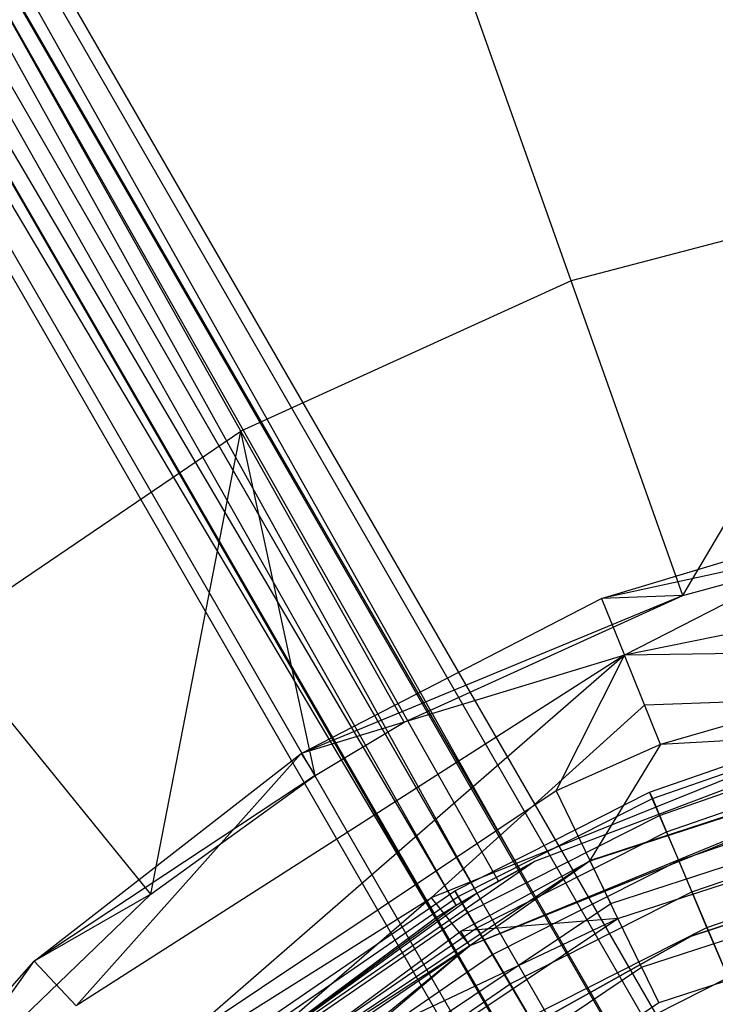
# Model space of a CAD drawing. Extents: x 5.4 to 34.8, y -14.7 to 14.7.
# Tile 175 of 251: x 17.8 to 19.1, y 2.4 to 4.2. Entities that reach past the tile are written whole.
import ezdxf

# ---------------------------------------------------------------- set-up
doc = ezdxf.new("R2010")
doc.units = 0
doc.header["$LTSCALE"] = 2.54
doc.layers.get('0').update_dxf_attribs({"color": 13, "linetype": 'CONTINUOUS'})

# ---------------------------------------------------------------- blocks, each defined once
blk = doc.blocks.new('BOHO_S_PM_7777_STL')
at = {"color": 0}
for p, q in [((19.0231, 2.2532, 21.0794), (16.2731, 7.0163, 21.0794)), ((19.0231, 2.2532, 21.0794), (16.2731, 7.0163, 21.0794)), ((19.0028, 2.2414, 21.1669), (16.2528, 7.0046, 21.1669)), ((18.7007, 2.642, 21.2294), (16.2528, 7.0046, 21.1669)), ((18.7007, 2.642, 21.2294), (16.2528, 7.0046, 21.1669)), ((19.0028, 2.2414, 21.1669), (16.2528, 7.0046, 21.1669)), ((19.0028, 2.2414, 20.9919), (16.2528, 7.0046, 20.9919)), ((19.0028, 2.2414, 20.9919), (16.2528, 7.0046, 20.9919)), ((16.1974, 6.9726, 21.231), (18.7007, 2.642, 21.2294)), ((18.6219, 2.5981, 21.2544), (16.1974, 6.9726, 21.231)), ((18.6219, 2.5981, 21.2544), (16.1974, 6.9726, 21.231)), ((18.6613, 2.6204, 21.2484), (16.1974, 6.9726, 21.231)), ((18.6613, 2.6204, 21.2484), (16.1974, 6.9726, 21.231)), ((16.1974, 6.9726, 21.231), (18.7007, 2.642, 21.2294)), ((18.9474, 2.2094, 20.9279), (16.1974, 6.9726, 20.9279)), ((18.9474, 2.2094, 20.9279), (16.1974, 6.9726, 20.9279)), ((18.5828, 2.5751, 21.2484), (16.1216, 6.9288, 21.2544)), ((18.5828, 2.5751, 21.2484), (16.1216, 6.9288, 21.2544)), ((18.6219, 2.5981, 21.2544), (16.1216, 6.9288, 21.2544)), ((18.6219, 2.5981, 21.2544), (16.1216, 6.9288, 21.2544)), ((18.8716, 2.1657, 20.9044), (16.1216, 6.9288, 20.9044)), ((18.8716, 2.1657, 20.9044), (16.1216, 6.9288, 20.9044)), ((16.0458, 6.8851, 21.231), (18.5828, 2.5751, 21.2484)), ((18.7958, 2.1219, 20.9279), (16.0458, 6.8851, 20.9279)), ((18.7958, 2.1219, 20.9279), (16.0458, 6.8851, 20.9279)), ((18.5445, 2.5518, 21.2294), (16.0458, 6.8851, 21.231)), ((18.5445, 2.5518, 21.2294), (16.0458, 6.8851, 21.231)), ((18.5468, 2.5532, 21.231), (16.0458, 6.8851, 21.231)), ((18.5468, 2.5532, 21.231), (16.0458, 6.8851, 21.231)), ((16.0458, 6.8851, 21.231), (18.5828, 2.5751, 21.2484)), ((18.5445, 2.5518, 21.2294), (15.9903, 6.853, 21.1669)), ((18.7403, 2.0899, 21.1669), (15.9903, 6.853, 21.1669)), ((18.7403, 2.0899, 20.9919), (15.9903, 6.853, 20.9919)), ((18.7403, 2.0899, 20.9919), (15.9903, 6.853, 20.9919)), ((18.7403, 2.0899, 21.1669), (15.9903, 6.853, 21.1669)), ((18.5445, 2.5518, 21.2294), (15.9903, 6.853, 21.1669)), ((18.72, 2.0782, 21.0794), (15.97, 6.8413, 21.0794)), ((18.72, 2.0782, 21.0794), (15.97, 6.8413, 21.0794)), ((18.7958, 3.7308, 24.9682), (18.383, 4.8923, 23.9095)), ((18.7958, 3.7308, 24.9682), (18.383, 4.8923, 23.9095)), ((18.1844, 3.453, 24.9682), (17.5812, 4.5281, 23.9095)), ((18.1844, 3.453, 24.9682), (17.5812, 4.5281, 23.9095)), ((19.4454, 3.9012, 24.9682), (18.7958, 3.7308, 24.9682)), ((19.4454, 3.9012, 24.9682), (18.7958, 3.7308, 24.9682)), ((19.0027, 3.1488, 25.563), (19.4454, 3.9012, 24.9682)), ((19.0027, 3.1488, 25.563), (19.4454, 3.9012, 24.9682)), ((18.7958, 3.7308, 24.9682), (18.1844, 3.453, 24.9682)), ((18.7958, 3.7308, 24.9682), (18.1844, 3.453, 24.9682)), ((19.0027, 3.1488, 25.563), (18.7958, 3.7308, 24.9682)), ((19.0027, 3.1488, 25.563), (18.7958, 3.7308, 24.9682)), ((17.6287, 3.0759, 24.9682), (18.1844, 3.453, 24.9682)), ((17.6287, 3.0759, 24.9682), (18.1844, 3.453, 24.9682)), ((18.0176, 2.5961, 25.563), (18.1844, 3.453, 24.9682)), ((18.0176, 2.5961, 25.563), (18.1844, 3.453, 24.9682)), ((18.322, 2.8157, 25.563), (18.1844, 3.453, 24.9682)), ((18.4867, 2.9144, 25.563), (18.1844, 3.453, 24.9682)), ((18.322, 2.8157, 25.563), (18.1844, 3.453, 24.9682)), ((18.4867, 2.9144, 25.563), (18.1844, 3.453, 24.9682)), ((18.852, 3.1433, 25.6432), (19.4512, 3.3231, 25.6432)), ((18.852, 3.1433, 25.6432), (19.4512, 3.3231, 25.6432)), ((19.4512, 3.3231, 25.6432), (18.8943, 3.0385, 25.8475)), ((19.4512, 3.3231, 25.6432), (18.8943, 3.0385, 25.8475)), ((19.4607, 3.2757, 25.563), (18.852, 3.1433, 25.6432)), ((19.4607, 3.2757, 25.563), (18.852, 3.1433, 25.6432)), ((20.0748, 3.2768, 25.8475), (18.8943, 3.0385, 25.8475)), ((20.0748, 3.2768, 25.8475), (18.8943, 3.0385, 25.8475)), ((19.0027, 3.1488, 25.563), (19.4607, 3.2757, 25.563)), ((19.0027, 3.1488, 25.563), (19.4607, 3.2757, 25.563)), ((19.0027, 3.1488, 25.563), (18.296, 2.8564, 25.6432)), ((19.0027, 3.1488, 25.563), (18.296, 2.8564, 25.6432)), ((18.296, 2.8564, 25.6432), (18.852, 3.1433, 25.6432)), ((18.296, 2.8564, 25.6432), (18.852, 3.1433, 25.6432)), ((18.4867, 2.9144, 25.563), (19.0027, 3.1488, 25.563)), ((18.4867, 2.9144, 25.563), (19.0027, 3.1488, 25.563)), ((19.0027, 3.1488, 25.563), (18.852, 3.1433, 25.6432)), ((19.0027, 3.1488, 25.563), (18.852, 3.1433, 25.6432)), ((18.852, 3.1433, 25.6432), (18.8943, 3.0385, 25.8475)), ((18.852, 3.1433, 25.6432), (18.8943, 3.0385, 25.8475)), ((18.0176, 2.5961, 25.563), (17.6287, 3.0759, 24.9682)), ((18.0176, 2.5961, 25.563), (17.6287, 3.0759, 24.9682)), ((19.57, 3.0492, 25.8507), (18.8943, 3.0385, 25.8475)), ((19.57, 3.0492, 25.8507), (18.8943, 3.0385, 25.8475)), ((19.57, 3.0492, 25.8507), (18.9611, 2.8731, 25.8507)), ((19.57, 3.0492, 25.8507), (18.9611, 2.8731, 25.8507)), ((18.8943, 3.0385, 25.8475), (17.8796, 2.3898, 25.8475)), ((18.8943, 3.0385, 25.8475), (17.8796, 2.3898, 25.8475)), ((18.8943, 3.0385, 25.8475), (18.066, 2.3185, 25.8507)), ((18.8943, 3.0385, 25.8475), (18.066, 2.3185, 25.8507)), ((18.8943, 3.0385, 25.8475), (18.296, 2.8564, 25.6432)), ((18.8943, 3.0385, 25.8475), (18.296, 2.8564, 25.6432)), ((18.7678, 2.7872, 25.8507), (18.8943, 3.0385, 25.8475)), ((18.7678, 2.7872, 25.8507), (18.8943, 3.0385, 25.8475)), ((18.9611, 2.8731, 25.8507), (18.8943, 3.0385, 25.8475)), ((18.9611, 2.8731, 25.8507), (18.8943, 3.0385, 25.8475)), ((19.4694, 2.9654, 25.4475), (18.5364, 2.5895, 25.4475)), ((19.4694, 2.9654, 25.4475), (18.5364, 2.5895, 25.4475)), ((18.9323, 2.9464, 25.4449), (19.4694, 2.9654, 25.4475)), ((18.9323, 2.9464, 25.4449), (18.5364, 2.5895, 25.4475)), ((18.941, 2.785, 16.8047), (19.3227, 2.9175, 16.8047)), ((18.941, 2.785, 16.8047), (19.3227, 2.9175, 16.8047)), ((18.4867, 2.9144, 25.563), (18.296, 2.8564, 25.6432)), ((18.4867, 2.9144, 25.563), (18.296, 2.8564, 25.6432)), ((18.322, 2.8157, 25.563), (18.4867, 2.9144, 25.563)), ((18.322, 2.8157, 25.563), (18.4867, 2.9144, 25.563)), ((19.5956, 2.9075, 25.704), (18.6081, 2.5009, 25.6517)), ((19.5956, 2.9075, 25.704), (18.6081, 2.5009, 25.6517)), ((19.404, 2.9128, 21.4263), (18.7278, 2.6564, 21.4263)), ((19.404, 2.9128, 21.4263), (18.7278, 2.6564, 21.4263)), ((19.404, 2.9128, 21.2294), (18.7278, 2.6564, 21.2294)), ((19.404, 2.9128, 21.2294), (18.7278, 2.6564, 21.2294)), ((18.8303, 2.6584, 26.1937), (19.5955, 2.9083, 26.1937)), ((18.8303, 2.6584, 26.1937), (19.5955, 2.9083, 26.1937)), ((18.8307, 2.6577, 25.704), (19.5956, 2.9075, 25.704)), ((18.8307, 2.6577, 25.704), (19.5956, 2.9075, 25.704)), ((18.946, 2.7733, 16.4063), (19.3261, 2.9053, 16.4063)), ((18.946, 2.7733, 16.4063), (19.3261, 2.9053, 16.4063)), ((19.5955, 2.9083, 26.1937), (18.9611, 2.8731, 25.8507)), ((19.5955, 2.9083, 26.1937), (18.9611, 2.8731, 25.8507)), ((18.9611, 2.8731, 25.8507), (18.7678, 2.7872, 25.8507)), ((18.9611, 2.8731, 25.8507), (18.7678, 2.7872, 25.8507)), ((18.9611, 2.8731, 25.8507), (18.8303, 2.6584, 26.1937)), ((18.9611, 2.8731, 25.8507), (18.8303, 2.6584, 26.1937)), ((18.9592, 2.742, 17.2516), (19.3351, 2.8725, 17.2516)), ((18.9592, 2.742, 17.2516), (19.3351, 2.8725, 17.2516)), ((17.8023, 2.4722, 25.6432), (18.296, 2.8564, 25.6432)), ((17.8023, 2.4722, 25.6432), (18.296, 2.8564, 25.6432)), ((18.296, 2.8564, 25.6432), (17.8796, 2.3898, 25.8475)), ((18.296, 2.8564, 25.6432), (17.8796, 2.3898, 25.8475)), ((18.296, 2.8564, 25.6432), (18.322, 2.8157, 25.563)), ((18.296, 2.8564, 25.6432), (18.322, 2.8157, 25.563)), ((19.4781, 2.8516, 25.6517), (18.6081, 2.5009, 25.6517)), ((19.4781, 2.8516, 25.6517), (18.6081, 2.5009, 25.6517)), ((18.9722, 2.7113, 16.0134), (19.3439, 2.8404, 16.0134)), ((18.9722, 2.7113, 16.0134), (19.3439, 2.8404, 16.0134)), ((18.322, 2.8157, 25.563), (17.8023, 2.4722, 25.6432)), ((18.322, 2.8157, 25.563), (17.8023, 2.4722, 25.6432)), ((18.0176, 2.5961, 25.563), (18.322, 2.8157, 25.563)), ((18.0176, 2.5961, 25.563), (18.322, 2.8157, 25.563)), ((18.869, 2.5788, 26.5706), (19.6112, 2.8213, 26.5706)), ((18.869, 2.5788, 26.5706), (19.6112, 2.8213, 26.5706)), ((18.8823, 2.5513, 25.9286), (19.6167, 2.7912, 25.9286)), ((18.8823, 2.5513, 25.9286), (19.6167, 2.7912, 25.9286)), ((18.7678, 2.7872, 25.8507), (18.066, 2.3185, 25.8507)), ((18.7678, 2.7872, 25.8507), (18.066, 2.3185, 25.8507)), ((18.5803, 2.6027, 16.8047), (18.941, 2.785, 16.8047)), ((18.5803, 2.6027, 16.8047), (18.941, 2.785, 16.8047)), ((18.5868, 2.5918, 16.4063), (18.946, 2.7733, 16.4063)), ((18.5868, 2.5918, 16.4063), (18.946, 2.7733, 16.4063)), ((18.7678, 2.7872, 25.8507), (18.8303, 2.6584, 26.1937)), ((18.7678, 2.7872, 25.8507), (18.8303, 2.6584, 26.1937)), ((18.941, 2.785, 16.8047), (18.946, 2.7733, 16.4063)), ((18.941, 2.785, 16.8047), (18.946, 2.7733, 16.4063)), ((18.9592, 2.742, 17.2516), (18.941, 2.785, 16.8047)), ((18.9592, 2.742, 17.2516), (18.941, 2.785, 16.8047)), ((18.946, 2.7733, 16.4063), (18.9722, 2.7113, 16.0134)), ((18.946, 2.7733, 16.4063), (18.9722, 2.7113, 16.0134)), ((18.9947, 2.6584, 17.6916), (19.3591, 2.7849, 17.6916)), ((18.9947, 2.6584, 17.6916), (19.3591, 2.7849, 17.6916)), ((18.6041, 2.5626, 17.2516), (18.9592, 2.742, 17.2516)), ((18.6041, 2.5626, 17.2516), (18.9592, 2.742, 17.2516)), ((18.9947, 2.6584, 17.6916), (18.9592, 2.742, 17.2516)), ((18.9947, 2.6584, 17.6916), (18.9592, 2.742, 17.2516)), ((19.0193, 2.6003, 15.6335), (19.3757, 2.724, 15.6335)), ((19.0193, 2.6003, 15.6335), (19.3757, 2.724, 15.6335)), ((18.6211, 2.5339, 16.0134), (18.9722, 2.7113, 16.0134)), ((18.6211, 2.5339, 16.0134), (18.9722, 2.7113, 16.0134)), ((18.9722, 2.7113, 16.0134), (19.0193, 2.6003, 15.6335)), ((18.9722, 2.7113, 16.0134), (19.0193, 2.6003, 15.6335)), ((18.9262, 2.4611, 26.2386), (19.6345, 2.6924, 26.2386)), ((18.9262, 2.4611, 26.2386), (19.6345, 2.6924, 26.2386)), ((19.0177, 2.5186, 154.1511), (19.5143, 2.682, 154.1511)), ((19.5143, 2.682, 161.7511), (19.0177, 2.5186, 161.7511)), ((19.0177, 2.5186, 154.1511), (19.5143, 2.682, 154.1511)), ((19.5143, 2.682, 161.7511), (19.0177, 2.5186, 161.7511)), ((18.7278, 2.6564, 21.4263), (18.1326, 2.2455, 21.4263)), ((18.7278, 2.6564, 21.4263), (18.1326, 2.2455, 21.4263)), ((18.161, 2.2114, 26.1937), (18.8303, 2.6584, 26.1937)), ((18.161, 2.2114, 26.1937), (18.8303, 2.6584, 26.1937)), ((18.5918, 2.5278, 25.704), (18.8307, 2.6577, 25.704)), ((18.5918, 2.5278, 25.704), (18.8307, 2.6577, 25.704)), ((18.8307, 2.6577, 25.704), (18.6081, 2.5009, 25.6517)), ((18.8307, 2.6577, 25.704), (18.6081, 2.5009, 25.6517)), ((18.6219, 2.5981, 21.2544), (18.7278, 2.6564, 21.4263)), ((18.6219, 2.5981, 21.2544), (18.7278, 2.6564, 21.4263)), ((18.6504, 2.4844, 17.6916), (18.9947, 2.6584, 17.6916)), ((18.6504, 2.4844, 17.6916), (18.9947, 2.6584, 17.6916)), ((18.6613, 2.6204, 21.2484), (18.7278, 2.6564, 21.4263)), ((18.6613, 2.6204, 21.2484), (18.7278, 2.6564, 21.4263)), ((18.7007, 2.642, 21.2294), (18.6613, 2.6204, 21.2484)), ((18.7007, 2.642, 21.2294), (18.6613, 2.6204, 21.2484)), ((18.7278, 2.6564, 21.4263), (18.7007, 2.642, 21.2294)), ((18.7278, 2.6564, 21.4263), (18.7007, 2.642, 21.2294)), ((18.7278, 2.6564, 21.2294), (18.7007, 2.642, 21.2294)), ((18.7278, 2.6564, 21.2294), (18.7007, 2.642, 21.2294)), ((18.9496, 2.2107, 21.2294), (18.7007, 2.642, 21.2294)), ((18.9496, 2.2107, 21.2294), (18.7007, 2.642, 21.2294)), ((18.7278, 2.6564, 21.4263), (18.7278, 2.6564, 21.2294)), ((18.7278, 2.6564, 21.4263), (18.7278, 2.6564, 21.2294)), ((18.869, 2.5788, 26.5706), (18.8303, 2.6584, 26.1937)), ((18.869, 2.5788, 26.5706), (18.8303, 2.6584, 26.1937)), ((18.8823, 2.5513, 25.9286), (18.8307, 2.6577, 25.704)), ((18.8823, 2.5513, 25.9286), (18.8307, 2.6577, 25.704)), ((19.0471, 2.5348, 18.1204), (18.9947, 2.6584, 17.6916)), ((19.0471, 2.5348, 18.1204), (18.9947, 2.6584, 17.6916)), ((19.0471, 2.5348, 18.1204), (19.3945, 2.6554, 18.1204)), ((19.0471, 2.5348, 18.1204), (19.3945, 2.6554, 18.1204)), ((18.6613, 2.6204, 21.2484), (18.6219, 2.5981, 21.2544)), ((18.6613, 2.6204, 21.2484), (18.6219, 2.5981, 21.2544)), ((19.6476, 2.6203, 26.5706), (18.9582, 2.3951, 26.5706)), ((19.6476, 2.6203, 26.5706), (18.9582, 2.3951, 26.5706)), ((17.6092, 2.2031, 25.563), (18.0176, 2.5961, 25.563)), ((17.6092, 2.2031, 25.563), (18.0176, 2.5961, 25.563)), ((17.7138, 2.073, 25.4449), (18.5364, 2.5895, 25.4475)), ((18.5364, 2.5895, 25.4475), (17.7888, 1.9432, 25.4475)), ((18.5364, 2.5895, 25.4475), (17.7888, 1.9432, 25.4475)), ((18.0176, 2.5961, 25.563), (17.8023, 2.4722, 25.6432)), ((18.0176, 2.5961, 25.563), (17.8023, 2.4722, 25.6432)), ((18.6219, 2.5981, 21.2544), (18.1326, 2.2455, 21.4263)), ((18.6219, 2.5981, 21.2544), (18.1326, 2.2455, 21.4263)), ((18.2472, 2.374, 16.8047), (18.5803, 2.6027, 16.8047)), ((18.2472, 2.374, 16.8047), (18.5803, 2.6027, 16.8047)), ((18.2551, 2.364, 16.4063), (18.5868, 2.5918, 16.4063)), ((18.2551, 2.364, 16.4063), (18.5868, 2.5918, 16.4063)), ((18.5364, 2.5895, 25.4475), (18.6081, 2.5009, 25.6517)), ((18.5364, 2.5895, 25.4475), (18.6081, 2.5009, 25.6517)), ((18.5803, 2.6027, 16.8047), (18.5868, 2.5918, 16.4063)), ((18.5803, 2.6027, 16.8047), (18.5868, 2.5918, 16.4063)), ((18.6041, 2.5626, 17.2516), (18.5803, 2.6027, 16.8047)), ((18.6041, 2.5626, 17.2516), (18.5803, 2.6027, 16.8047)), ((18.6219, 2.5981, 21.2544), (18.5828, 2.5751, 21.2484)), ((18.6219, 2.5981, 21.2544), (18.5828, 2.5751, 21.2484)), ((18.5868, 2.5918, 16.4063), (18.6211, 2.5339, 16.0134)), ((18.5868, 2.5918, 16.4063), (18.6211, 2.5339, 16.0134)), ((18.6826, 2.4301, 15.6335), (19.0193, 2.6003, 15.6335)), ((18.6826, 2.4301, 15.6335), (19.0193, 2.6003, 15.6335)), ((19.0193, 2.6003, 15.6335), (19.0863, 2.4423, 15.2737)), ((19.0193, 2.6003, 15.6335), (19.0863, 2.4423, 15.2737)), ((18.5828, 2.5751, 21.2484), (18.1326, 2.2455, 21.4263)), ((18.5828, 2.5751, 21.2484), (18.1326, 2.2455, 21.4263)), ((18.2197, 2.1452, 26.5706), (18.869, 2.5788, 26.5706)), ((18.2197, 2.1452, 26.5706), (18.869, 2.5788, 26.5706)), ((18.5828, 2.5751, 21.2484), (18.5468, 2.5532, 21.231)), ((18.5828, 2.5751, 21.2484), (18.5468, 2.5532, 21.231)), ((18.5468, 2.5532, 21.231), (18.1326, 2.2455, 21.4263)), ((18.5468, 2.5532, 21.231), (18.1326, 2.2455, 21.4263)), ((18.5468, 2.5532, 21.231), (18.1326, 2.2455, 21.2294)), ((18.5468, 2.5532, 21.231), (18.1326, 2.2455, 21.2294)), ((18.5445, 2.5518, 21.2294), (18.1326, 2.2455, 21.2294)), ((18.5445, 2.5518, 21.2294), (18.1326, 2.2455, 21.2294)), ((18.1615, 2.2108, 25.704), (18.8823, 2.5513, 25.9286)), ((18.1615, 2.2108, 25.704), (18.8823, 2.5513, 25.9286)), ((18.24, 2.1223, 25.9286), (18.8823, 2.5513, 25.9286)), ((18.24, 2.1223, 25.9286), (18.8823, 2.5513, 25.9286)), ((18.2761, 2.3374, 17.2516), (18.6041, 2.5626, 17.2516)), ((18.2761, 2.3374, 17.2516), (18.6041, 2.5626, 17.2516)), ((18.5468, 2.5532, 21.231), (18.5445, 2.5518, 21.2294)), ((18.5468, 2.5532, 21.231), (18.5445, 2.5518, 21.2294)), ((18.5445, 2.5518, 21.2294), (18.7935, 2.1206, 21.2294)), ((18.5445, 2.5518, 21.2294), (18.7935, 2.1206, 21.2294)), ((18.8823, 2.5513, 25.9286), (18.5918, 2.5278, 25.704)), ((18.8823, 2.5513, 25.9286), (18.5918, 2.5278, 25.704)), ((18.6504, 2.4844, 17.6916), (18.6041, 2.5626, 17.2516)), ((18.6504, 2.4844, 17.6916), (18.6041, 2.5626, 17.2516)), ((18.9262, 2.4611, 26.2386), (18.8823, 2.5513, 25.9286)), ((18.9262, 2.4611, 26.2386), (18.8823, 2.5513, 25.9286)), ((18.2968, 2.3112, 16.0134), (18.6211, 2.5339, 16.0134)), ((18.2968, 2.3112, 16.0134), (18.6211, 2.5339, 16.0134)), ((18.6211, 2.5339, 16.0134), (18.6826, 2.4301, 15.6335)), ((18.6211, 2.5339, 16.0134), (18.6826, 2.4301, 15.6335)), ((18.7188, 2.3689, 18.1204), (19.0471, 2.5348, 18.1204)), ((18.7188, 2.3689, 18.1204), (19.0471, 2.5348, 18.1204)), ((19.1159, 2.3726, 18.5337), (19.0471, 2.5348, 18.1204)), ((19.1159, 2.3726, 18.5337), (19.0471, 2.5348, 18.1204)), ((18.1615, 2.2108, 25.704), (18.5918, 2.5278, 25.704)), ((18.1615, 2.2108, 25.704), (18.5918, 2.5278, 25.704)), ((18.561, 2.2641, 154.1511), (19.0177, 2.5186, 154.1511)), ((19.0177, 2.5186, 161.7511), (18.561, 2.2641, 161.7511)), ((18.561, 2.2641, 154.1511), (19.0177, 2.5186, 154.1511)), ((19.0177, 2.5186, 161.7511), (18.561, 2.2641, 161.7511)), ((18.6081, 2.5009, 25.6517), (18.5918, 2.5278, 25.704)), ((18.6081, 2.5009, 25.6517), (18.5918, 2.5278, 25.704)), ((19.0177, 2.5186, 154.1511), (19.0177, 2.5186, 161.7511)), ((19.0177, 2.5186, 154.1511), (19.0177, 2.5186, 161.7511)), ((17.7888, 1.9432, 25.4475), (18.6081, 2.5009, 25.6517)), ((17.7888, 1.9432, 25.4475), (18.6081, 2.5009, 25.6517)), ((18.6081, 2.5009, 25.6517), (17.9001, 1.9218, 25.6756)), ((18.6081, 2.5009, 25.6517), (17.9001, 1.9218, 25.6756)), ((18.6081, 2.5009, 25.6517), (17.9049, 1.9054, 25.6517)), ((18.6081, 2.5009, 25.6517), (17.9049, 1.9054, 25.6517)), ((18.6081, 2.5009, 25.6517), (18.1615, 2.2108, 25.704)), ((18.6081, 2.5009, 25.6517), (18.1615, 2.2108, 25.704)), ((18.3324, 2.2661, 17.6916), (18.6504, 2.4844, 17.6916)), ((18.3324, 2.2661, 17.6916), (18.6504, 2.4844, 17.6916)), ((18.7188, 2.3689, 18.1204), (18.6504, 2.4844, 17.6916)), ((18.7188, 2.3689, 18.1204), (18.6504, 2.4844, 17.6916)), ((17.3875, 2.0039, 25.6432), (17.8023, 2.4722, 25.6432)), ((17.3875, 2.0039, 25.6432), (17.8023, 2.4722, 25.6432)), ((17.6092, 2.2031, 25.563), (17.8023, 2.4722, 25.6432)), ((17.6092, 2.2031, 25.563), (17.8023, 2.4722, 25.6432)), ((17.8023, 2.4722, 25.6432), (17.8796, 2.3898, 25.8475)), ((17.8023, 2.4722, 25.6432), (17.8796, 2.3898, 25.8475)), ((18.3066, 2.0472, 26.2386), (18.9262, 2.4611, 26.2386)), ((18.3066, 2.0472, 26.2386), (18.9262, 2.4611, 26.2386)), ((18.9262, 2.4611, 26.2386), (18.9582, 2.3951, 26.5706)), ((18.9262, 2.4611, 26.2386), (18.9582, 2.3951, 26.5706)), ((18.77, 2.2824, 15.2737), (19.0863, 2.4423, 15.2737)), ((18.77, 2.2824, 15.2737), (19.0863, 2.4423, 15.2737)), ((18.3715, 2.2166, 15.6335), (18.6826, 2.4301, 15.6335)), ((18.3715, 2.2166, 15.6335), (18.6826, 2.4301, 15.6335)), ((18.6826, 2.4301, 15.6335), (18.77, 2.2824, 15.2737)), ((18.6826, 2.4301, 15.6335), (18.77, 2.2824, 15.2737)), ((18.9582, 2.3951, 26.5706), (18.3552, 1.9924, 26.5706)), ((18.9582, 2.3951, 26.5706), (18.3552, 1.9924, 26.5706))]:
    blk.add_line(p, q, dxfattribs=at)

msp = doc.modelspace()

# ---------------------------------------------------------------- block references
at = {"color": 0}
msp.add_blockref('BOHO_S_PM_7777_STL', (0, 0), dxfattribs=at)

doc.saveas('drawing.dxf')
